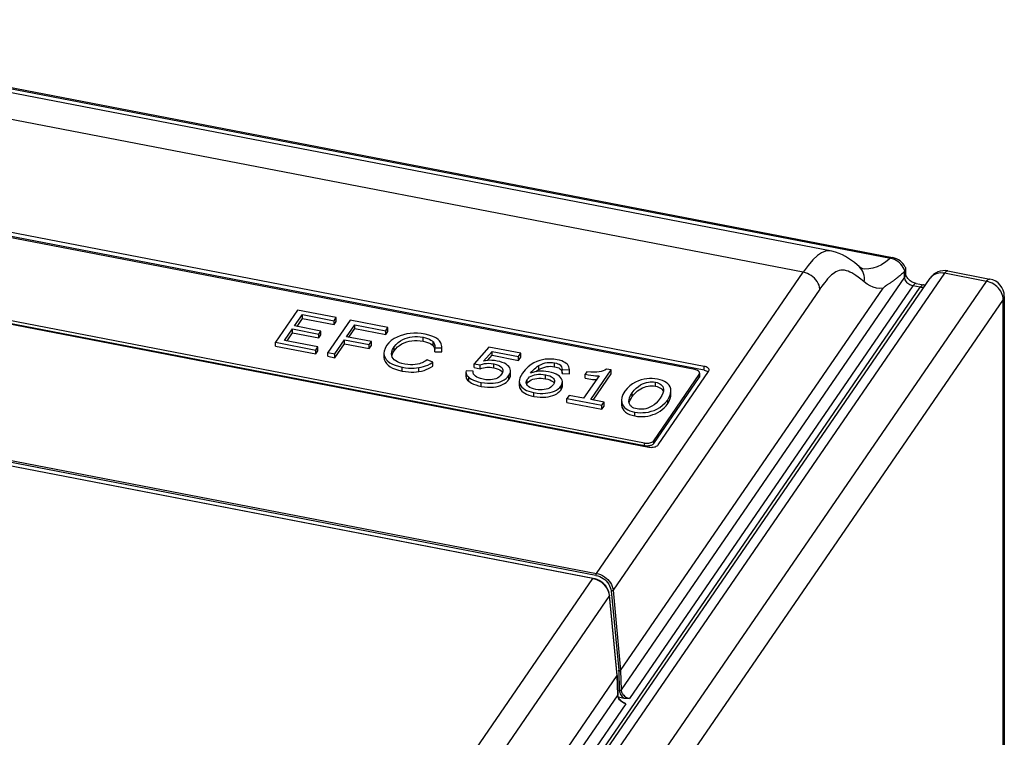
# Model space of a CAD drawing. Extents: x -841 to -216, y -127 to 601.
# Tile 201 of 201: x -283 to -217, y 548 to 597. Entities that reach past the tile are written whole.
import ezdxf

# ---------------------------------------------------------------- set-up
doc = ezdxf.new("R2010")
doc.units = 0
doc.header["$LTSCALE"] = 23.1
doc.layers.add('HEATSINK_AM_0', color=7, linetype='CONTINUOUS')

msp = doc.modelspace()

# ---------------------------------------------------------------- linework, layer by layer
at = {"layer": 'HEATSINK_AM_0', "color": 7}
for p, q in [((-228.378, 581.129), (-309.761, 596.826)), ((-306.856, 596.546), (-224.398, 580.643)), ((-306.719, 596.6), (-224.261, 580.697)), ((-230.32, 579.701), (-311.498, 595.358)), ((-237.04, 573.316), (-314.095, 588.178)), ((-237.04, 573.062), (-314.095, 587.923)), ((-237.681, 573.094), (-313.796, 587.775)), ((-317.857, 582.7), (-240.802, 567.839)), ((-241.101, 568.115), (-317.216, 582.795)), ((-241.101, 567.924), (-317.216, 582.604)), ((-228.378, 581.129), (-228.378, 581.129)), ((-244.35, 559.275), (-230.32, 579.701)), ((-226.533, 580.08), (-226.533, 580.08)), ((-226.279, 579.938), (-226.281, 579.939)), ((-223.45, 579.375), (-223.461, 579.746)), ((-223.388, 579.95), (-223.378, 579.601)), ((-220.507, 579.789), (-217.66, 579.239)), ((-286.139, 485.504), (-221.723, 579.29)), ((-220.734, 579.628), (-285.15, 485.842)), ((-282.303, 485.293), (-217.887, 579.079)), ((-223.45, 579.375), (-242.671, 551.38)), ((-217.887, 579.079), (-220.734, 579.628)), ((-257.952, 526.912), (-222.398, 578.677)), ((-229.197, 578.555), (-243.226, 558.129)), ((-242.709, 552.691), (-224.903, 578.616)), ((-222.886, 578.771), (-242.108, 550.786)), ((-229.189, 578.568), (-229.197, 578.555)), ((-224.633, 578.835), (-224.673, 578.809)), ((-224.466, 578.945), (-224.633, 578.835)), ((-222.398, 578.677), (-222.886, 578.771)), ((-222.659, 578.932), (-222.173, 578.838)), ((-222.042, 578.826), (-222.058, 578.826)), ((-216.759, 577.844), (-281.175, 484.058)), ((-216.759, 495.328), (-216.759, 577.844)), ((-216.687, 578.061), (-216.687, 495.546)), ((-264.623, 577.127), (-266.12, 574.949)), ((-261.996, 576.621), (-264.623, 577.127)), ((-264.818, 576.057), (-264.29, 576.825)), ((-264.657, 576.026), (-264.29, 576.56)), ((-264.29, 576.56), (-264.29, 576.825)), ((-264.29, 576.825), (-262.14, 576.41)), ((-264.29, 576.56), (-262.14, 576.145)), ((-261.064, 576.441), (-262.56, 574.262)), ((-262.14, 576.41), (-261.996, 576.621)), ((-262.14, 576.145), (-262.14, 576.41)), ((-262.14, 576.145), (-261.996, 576.356)), ((-261.996, 576.356), (-261.996, 576.621)), ((-258.488, 575.944), (-261.064, 576.441)), ((-265.498, 575.067), (-264.958, 575.853)), ((-264.958, 575.588), (-264.958, 575.853)), ((-264.958, 575.853), (-263.175, 575.509)), ((-263.035, 575.713), (-264.818, 576.057)), ((-263.175, 575.509), (-263.035, 575.713)), ((-263.035, 575.448), (-263.035, 575.713)), ((-261.294, 575.319), (-260.731, 576.139)), ((-261.133, 575.288), (-260.731, 575.874)), ((-260.731, 575.874), (-260.731, 576.139)), ((-260.731, 576.139), (-258.632, 575.734)), ((-260.731, 575.874), (-258.632, 575.469)), ((-258.632, 575.734), (-258.488, 575.944)), ((-258.632, 575.469), (-258.632, 575.734)), ((-258.632, 575.469), (-258.488, 575.679)), ((-258.488, 575.679), (-258.488, 575.944)), ((-263.244, 574.632), (-265.498, 575.067)), ((-265.337, 575.036), (-264.958, 575.588)), ((-264.958, 575.588), (-263.175, 575.244)), ((-263.175, 575.244), (-263.175, 575.509)), ((-263.175, 575.244), (-263.035, 575.448)), ((-262.083, 574.17), (-261.434, 575.115)), ((-261.434, 574.85), (-261.434, 575.115)), ((-261.434, 575.115), (-259.755, 574.791)), ((-259.615, 574.995), (-261.294, 575.319)), ((-259.755, 574.791), (-259.615, 574.995)), ((-259.615, 574.73), (-259.615, 574.995)), ((-256.108, 575.02), (-256.108, 575.285)), ((-244.589, 558.926), (-325.767, 574.583)), ((-244.57, 558.94), (-325.748, 574.596)), ((-244.384, 559.14), (-325.562, 574.797)), ((-325.528, 574.932), (-244.35, 559.275)), ((-266.12, 574.684), (-266.12, 574.949)), ((-266.12, 574.949), (-263.388, 574.422)), ((-266.12, 574.684), (-263.388, 574.157)), ((-263.388, 574.422), (-263.244, 574.632)), ((-263.388, 574.157), (-263.388, 574.422)), ((-263.388, 574.157), (-263.244, 574.367)), ((-263.244, 574.367), (-263.244, 574.632)), ((-262.083, 573.905), (-261.434, 574.85)), ((-261.434, 574.85), (-259.755, 574.526)), ((-259.755, 574.526), (-259.755, 574.791)), ((-259.755, 574.526), (-259.615, 574.73)), ((-258.076, 574.364), (-258.076, 574.629)), ((-255.432, 574.709), (-255.432, 574.974)), ((-255.328, 574.519), (-255.315, 574.452)), ((-255.31, 574.621), (-255.311, 574.569)), ((-255.311, 574.304), (-255.311, 574.569)), ((-255.311, 574.569), (-254.837, 574.567)), ((-254.837, 574.302), (-254.837, 574.567)), ((-251.651, 574.626), (-252.641, 573.498)), ((-252.009, 573.67), (-251.423, 574.333)), ((-249.478, 574.206), (-251.651, 574.626)), ((-251.423, 574.068), (-251.423, 574.333)), ((-251.423, 574.333), (-249.629, 573.987)), ((-262.56, 573.997), (-262.56, 574.262)), ((-262.56, 574.262), (-262.083, 574.17)), ((-262.56, 573.997), (-262.083, 573.905)), ((-262.083, 573.905), (-262.083, 574.17)), ((-258.766, 574.21), (-258.766, 573.945)), ((-258.237, 574.047), (-258.25, 574.159)), ((-255.454, 573.592), (-255.821, 573.76)), ((-255.311, 574.304), (-254.837, 574.302)), ((-251.733, 573.717), (-251.423, 574.068)), ((-251.423, 574.068), (-249.629, 573.722)), ((-249.629, 573.987), (-249.478, 574.206)), ((-249.629, 573.722), (-249.629, 573.987)), ((-249.629, 573.722), (-249.478, 573.941)), ((-249.478, 573.941), (-249.478, 574.206)), ((-257.519, 572.994), (-257.519, 573.259)), ((-256.392, 572.962), (-256.392, 573.227)), ((-255.454, 573.327), (-255.454, 573.592)), ((-253.192, 573.018), (-253.2, 572.923)), ((-252.711, 572.998), (-253.192, 573.018)), ((-252.712, 572.95), (-252.711, 572.998)), ((-252.641, 573.233), (-252.641, 573.498)), ((-252.641, 573.498), (-252.238, 573.421)), ((-252.641, 573.233), (-252.238, 573.156)), ((-252.238, 573.156), (-252.238, 573.421)), ((-251.31, 573.218), (-251.31, 573.483)), ((-250.817, 573.014), (-250.753, 572.945)), ((-250.174, 572.74), (-250.174, 573.005)), ((-248.246, 573.104), (-248.246, 573.369)), ((-247.189, 573.293), (-247.189, 573.558)), ((-246.674, 572.828), (-246.674, 573.093)), ((-246.674, 573.093), (-246.18, 573.073)), ((-246.18, 573.073), (-246.18, 573.079)), ((-246.18, 572.808), (-246.18, 573.079)), ((-244.741, 571.064), (-243.362, 573.072)), ((-243.362, 573.072), (-243.672, 573.131)), ((-243.362, 572.807), (-243.362, 573.072)), ((-240.161, 567.997), (-236.741, 572.977)), ((-237.04, 573.062), (-237.04, 573.316)), ((-253.2, 572.923), (-253.2, 572.658)), ((-253.015, 572.308), (-253.015, 572.573)), ((-252.707, 572.889), (-252.712, 572.95)), ((-252.68, 572.794), (-252.707, 572.889)), ((-250.723, 572.894), (-250.781, 572.784)), ((-250.753, 572.945), (-250.724, 572.892)), ((-250.282, 572.43), (-250.282, 572.695)), ((-249.041, 572.17), (-249.041, 572.435)), ((-247.794, 572.478), (-247.794, 572.743)), ((-246.674, 572.828), (-246.18, 572.808)), ((-246.18, 572.808), (-246.18, 572.814)), ((-244.172, 572.679), (-245.218, 571.156)), ((-244.992, 572.955), (-245.115, 572.775)), ((-245.115, 572.51), (-245.115, 572.775)), ((-244.58, 571.033), (-243.362, 572.807)), ((-240.46, 568.273), (-237.382, 572.755)), ((-240.46, 568.082), (-237.382, 572.564)), ((-237.382, 572.755), (-237.382, 572.564)), ((-237.352, 572.845), (-237.352, 572.655)), ((-252.16, 571.96), (-252.16, 572.226)), ((-249.586, 572.293), (-249.586, 572.028)), ((-249.544, 571.833), (-249.544, 572.098)), ((-249.107, 572.169), (-249.113, 572.228)), ((-249.08, 572.096), (-249.041, 572.17)), ((-249.041, 572.17), (-248.967, 572.256)), ((-248.956, 571.949), (-249.028, 572.016)), ((-247.211, 572.184), (-247.263, 572.085)), ((-246.752, 571.728), (-246.752, 571.993)), ((-246.657, 572.004), (-246.657, 572.269)), ((-240.352, 571.974), (-240.352, 572.239)), ((-239.803, 571.717), (-239.809, 571.628)), ((-239.298, 571.382), (-239.298, 571.647)), ((-248.595, 571.273), (-248.595, 571.538)), ((-246.207, 571.346), (-246.351, 571.136)), ((-246.351, 570.871), (-246.351, 571.136)), ((-246.351, 571.136), (-243.977, 570.678)), ((-245.218, 571.156), (-246.207, 571.346)), ((-243.832, 570.888), (-244.741, 571.064)), ((-242.651, 571.013), (-242.651, 570.748)), ((-241.922, 571.262), (-241.922, 571.528)), ((-239.513, 570.788), (-239.513, 571.053)), ((-246.351, 570.871), (-243.977, 570.413)), ((-243.977, 570.678), (-243.832, 570.888)), ((-243.977, 570.413), (-243.977, 570.678)), ((-243.977, 570.413), (-243.832, 570.623)), ((-243.832, 570.623), (-243.832, 570.888)), ((-241.742, 569.951), (-241.742, 570.216)), ((-241.101, 567.924), (-241.101, 568.115)), ((-240.493, 568.235), (-240.46, 568.273)), ((-240.46, 568.082), (-240.46, 568.273)), ((-260.403, 535.901), (-244.589, 558.926)), ((-244.45, 558.892), (-244.589, 558.926)), ((-244.432, 558.905), (-244.57, 558.94)), ((-244.297, 558.856), (-244.432, 558.905)), ((-243.466, 557.781), (-259.288, 534.744)), ((-243.466, 557.781), (-243.486, 557.909)), ((-243.46, 557.801), (-243.48, 557.929)), ((-242.948, 552.342), (-243.466, 557.781)), ((-242.942, 552.363), (-243.46, 557.801)), ((-243.354, 558.09), (-242.84, 552.713)), ((-243.226, 558.129), (-242.709, 552.691)), ((-258.845, 529.197), (-242.948, 552.342)), ((-242.91, 551.031), (-242.948, 552.342)), ((-242.942, 552.361), (-242.942, 552.363)), ((-242.942, 552.361), (-242.904, 551.05)), ((-242.837, 552.657), (-242.799, 551.346)), ((-242.709, 552.691), (-242.671, 551.38)), ((-242.91, 551.031), (-258.826, 527.87)), ((-242.896, 550.985), (-242.904, 551.05)), ((-242.347, 550.437), (-258.275, 527.247)), ((-242.481, 550.801), (-242.861, 550.875))]:
    msp.add_line(p, q, dxfattribs=at)
for points in [[(-228.378, 581.129), (-228.579, 581.15), (-228.822, 581.121), (-229.08, 581.02), (-229.362, 580.828), (-229.665, 580.542), (-229.984, 580.163), (-230.32, 579.701)], [(-226.533, 580.08), (-226.669, 580.195), (-226.857, 580.348), (-227.049, 580.493), (-227.245, 580.63), (-227.447, 580.758), (-227.659, 580.875), (-227.885, 580.979), (-228.126, 581.066), (-228.378, 581.129)], [(-224.398, 580.643), (-224.718, 580.397), (-225.025, 580.203), (-225.321, 580.059), (-225.605, 579.965), (-225.877, 579.919), (-226.136, 579.918), (-226.279, 579.938)], [(-224.398, 580.643), (-224.356, 580.674), (-224.316, 580.693), (-224.278, 580.699), (-224.261, 580.697)], [(-223.433, 579.783), (-223.482, 579.906), (-223.545, 580.024), (-223.619, 580.137), (-223.705, 580.242), (-223.801, 580.337), (-223.906, 580.423), (-224.021, 580.498), (-224.143, 580.561), (-224.269, 580.609), (-224.398, 580.643)], [(-229.197, 578.555), (-229.217, 578.684), (-229.255, 578.812), (-229.309, 578.939), (-229.378, 579.061), (-229.462, 579.178), (-229.558, 579.287), (-229.667, 579.387), (-229.785, 579.476), (-229.911, 579.553), (-230.044, 579.617), (-230.181, 579.666), (-230.32, 579.701)], [(-226.194, 579.044), (-226.413, 579.225), (-226.603, 579.374), (-226.759, 579.485), (-226.895, 579.573), (-227.03, 579.65), (-227.157, 579.714), (-227.271, 579.765), (-227.386, 579.804), (-227.516, 579.83), (-227.649, 579.841), (-227.776, 579.831), (-227.896, 579.806), (-228.005, 579.77), (-228.107, 579.722), (-228.205, 579.664), (-228.3, 579.596), (-228.397, 579.518), (-228.492, 579.434), (-228.581, 579.346), (-228.673, 579.246), (-228.779, 579.119), (-228.885, 578.986), (-228.978, 578.862), (-229.058, 578.753), (-229.12, 578.668), (-229.189, 578.568)], [(-226.194, 579.044), (-226.175, 579.189), (-226.174, 579.335), (-226.191, 579.478), (-226.226, 579.615), (-226.278, 579.746), (-226.347, 579.868), (-226.431, 579.979), (-226.533, 580.08)], [(-226.279, 579.938), (-226.286, 579.94), (-226.328, 579.952), (-226.374, 579.971), (-226.427, 580.001), (-226.488, 580.044), (-226.533, 580.08)], [(-223.461, 579.746), (-223.531, 579.679), (-223.598, 579.617), (-223.663, 579.56), (-223.724, 579.506), (-223.782, 579.455), (-223.838, 579.408), (-223.892, 579.364), (-223.943, 579.323), (-223.991, 579.285), (-224.038, 579.248), (-224.083, 579.214), (-224.126, 579.182), (-224.167, 579.152), (-224.206, 579.124), (-224.243, 579.097), (-224.279, 579.072), (-224.314, 579.048), (-224.347, 579.025), (-224.378, 579.003)], [(-223.461, 579.746), (-223.456, 579.751), (-223.451, 579.756), (-223.446, 579.762), (-223.441, 579.769), (-223.437, 579.776), (-223.433, 579.783)], [(-223.388, 579.95), (-223.389, 579.92), (-223.394, 579.886), (-223.403, 579.852), (-223.416, 579.818), (-223.433, 579.783)], [(-223.412, 580.05), (-223.41, 580.045), (-223.399, 580.015), (-223.391, 579.984), (-223.388, 579.95)], [(-220.734, 579.628), (-220.688, 579.688), (-220.643, 579.735), (-220.598, 579.768), (-220.556, 579.786), (-220.516, 579.79), (-220.507, 579.789)], [(-224.903, 578.616), (-225.139, 578.606), (-225.366, 578.629), (-225.581, 578.683), (-225.788, 578.77), (-225.993, 578.891), (-226.194, 579.044)], [(-224.378, 579.003), (-224.438, 578.963), (-224.466, 578.945)], [(-223.45, 579.375), (-223.412, 579.442), (-223.388, 579.51), (-223.378, 579.579), (-223.378, 579.601)], [(-222.886, 578.771), (-222.959, 578.789), (-223.03, 578.815), (-223.099, 578.849), (-223.164, 578.89), (-223.225, 578.938), (-223.28, 578.991), (-223.328, 579.049), (-223.37, 579.111), (-223.403, 579.176), (-223.428, 579.242), (-223.443, 579.309), (-223.45, 579.375)], [(-223.273, 579.337), (-223.308, 579.392), (-223.335, 579.444), (-223.355, 579.493), (-223.368, 579.536), (-223.375, 579.572), (-223.378, 579.601)], [(-222.659, 578.932), (-222.724, 578.947), (-222.793, 578.969), (-222.863, 578.998), (-222.933, 579.034), (-223.002, 579.075), (-223.067, 579.122), (-223.128, 579.172), (-223.183, 579.226), (-223.232, 579.282), (-223.273, 579.337)], [(-220.734, 579.628), (-220.866, 579.646), (-220.995, 579.651), (-221.122, 579.641), (-221.242, 579.617), (-221.356, 579.579), (-221.462, 579.528), (-221.557, 579.464), (-221.642, 579.389), (-221.714, 579.303), (-221.723, 579.29)], [(-217.887, 579.079), (-217.841, 579.139), (-217.796, 579.186), (-217.751, 579.219), (-217.709, 579.237), (-217.669, 579.241), (-217.66, 579.239)], [(-216.759, 577.844), (-216.766, 577.959), (-216.788, 578.076), (-216.823, 578.192), (-216.871, 578.307), (-216.932, 578.418), (-217.005, 578.526), (-217.09, 578.627), (-217.184, 578.721), (-217.287, 578.807), (-217.398, 578.884), (-217.514, 578.95), (-217.636, 579.005), (-217.761, 579.048), (-217.887, 579.079)], [(-224.673, 578.809), (-224.691, 578.796), (-224.709, 578.784), (-224.726, 578.772), (-224.742, 578.761), (-224.758, 578.75), (-224.773, 578.738), (-224.787, 578.728), (-224.801, 578.717), (-224.815, 578.706), (-224.827, 578.695), (-224.84, 578.685), (-224.851, 578.674), (-224.862, 578.663), (-224.873, 578.652), (-224.883, 578.64), (-224.893, 578.628), (-224.903, 578.616)], [(-222.659, 578.932), (-222.668, 578.933), (-222.708, 578.929), (-222.751, 578.911), (-222.795, 578.878), (-222.84, 578.831), (-222.886, 578.771)], [(-222.173, 578.838), (-222.182, 578.839), (-222.223, 578.836), (-222.265, 578.818), (-222.31, 578.785), (-222.355, 578.738), (-222.401, 578.677)], [(-222.137, 578.688), (-222.17, 578.678), (-222.244, 578.668), (-222.32, 578.667), (-222.398, 578.677)], [(-222.058, 578.826), (-222.113, 578.829), (-222.173, 578.838)], [(-216.687, 578.061), (-216.687, 578.053), (-216.696, 577.982), (-216.72, 577.912), (-216.759, 577.844)], [(-255.958, 575.494), (-256.227, 575.535), (-256.486, 575.557), (-256.736, 575.56), (-256.977, 575.544), (-257.212, 575.512), (-257.439, 575.462), (-257.659, 575.394), (-257.871, 575.306), (-258.073, 575.197), (-258.262, 575.065), (-258.432, 574.907), (-258.584, 574.724)], [(-258.076, 574.629), (-257.939, 574.796), (-257.795, 574.936), (-257.642, 575.048), (-257.484, 575.136), (-257.326, 575.205), (-257.165, 575.257), (-257.003, 575.295), (-256.838, 575.32), (-256.668, 575.332), (-256.491, 575.33), (-256.304, 575.315), (-256.108, 575.285)], [(-258.076, 574.364), (-257.967, 574.504), (-257.843, 574.629), (-257.704, 574.74), (-257.551, 574.836), (-257.388, 574.915), (-257.218, 574.977), (-257.044, 575.022), (-256.866, 575.051), (-256.685, 575.066), (-256.5, 575.066), (-256.308, 575.05), (-256.108, 575.02)], [(-256.108, 575.285), (-255.943, 575.246), (-255.8, 575.202), (-255.679, 575.152), (-255.579, 575.097), (-255.496, 575.037), (-255.432, 574.974)], [(-256.108, 575.02), (-255.947, 574.982), (-255.805, 574.939), (-255.682, 574.888), (-255.579, 574.832), (-255.496, 574.773), (-255.432, 574.709)], [(-254.993, 575.05), (-255.082, 575.14), (-255.198, 575.224), (-255.34, 575.302), (-255.512, 575.374), (-255.719, 575.438), (-255.958, 575.494)], [(-254.837, 574.567), (-254.841, 574.669), (-254.853, 574.76), (-254.872, 574.839), (-254.901, 574.911), (-254.941, 574.982), (-254.993, 575.05)], [(-258.584, 574.724), (-258.689, 574.532), (-258.751, 574.355), (-258.767, 574.21)], [(-258.25, 574.159), (-258.231, 574.302), (-258.172, 574.457), (-258.076, 574.629)], [(-258.23, 574.027), (-258.216, 574.091), (-258.16, 574.225), (-258.076, 574.364)], [(-255.432, 574.974), (-255.39, 574.921), (-255.357, 574.864), (-255.333, 574.806), (-255.318, 574.739), (-255.311, 574.66), (-255.31, 574.621)], [(-255.432, 574.709), (-255.385, 574.647), (-255.35, 574.584), (-255.328, 574.519)], [(-258.767, 574.21), (-258.766, 574.192), (-258.744, 574.042), (-258.689, 573.906), (-258.605, 573.781), (-258.494, 573.668), (-258.356, 573.565), (-258.192, 573.472), (-257.999, 573.39), (-257.775, 573.319), (-257.519, 573.259)], [(-258.766, 573.945), (-258.745, 573.781), (-258.688, 573.639), (-258.6, 573.51), (-258.485, 573.395), (-258.343, 573.292), (-258.179, 573.201), (-257.988, 573.121), (-257.768, 573.052), (-257.519, 572.994)], [(-257.346, 573.464), (-257.541, 573.51), (-257.709, 573.563), (-257.849, 573.623), (-257.966, 573.69), (-258.063, 573.765), (-258.141, 573.848), (-258.2, 573.941), (-258.237, 574.047)], [(-255.821, 573.76), (-255.917, 573.695), (-256.008, 573.639), (-256.09, 573.594), (-256.171, 573.555), (-256.258, 573.521), (-256.349, 573.492)], [(-251.091, 573.679), (-251.275, 573.707), (-251.446, 573.722), (-251.602, 573.725), (-251.747, 573.716), (-251.883, 573.698), (-252.009, 573.67)], [(-250.173, 573.005), (-250.174, 573.027), (-250.191, 573.125), (-250.231, 573.217), (-250.292, 573.303), (-250.373, 573.383), (-250.474, 573.456), (-250.595, 573.523), (-250.738, 573.583), (-250.903, 573.635), (-251.091, 573.679)], [(-247.021, 573.764), (-247.233, 573.795), (-247.436, 573.811), (-247.63, 573.81), (-247.819, 573.794), (-248.008, 573.763), (-248.197, 573.714), (-248.39, 573.645), (-248.586, 573.552), (-248.785, 573.432), (-248.982, 573.278), (-249.173, 573.085), (-249.358, 572.855)], [(-246.18, 573.079), (-246.191, 573.188), (-246.219, 573.29), (-246.264, 573.377), (-246.324, 573.453), (-246.396, 573.519), (-246.483, 573.578), (-246.585, 573.632), (-246.707, 573.681), (-246.852, 573.725), (-247.021, 573.764)], [(-257.519, 573.259), (-257.298, 573.224), (-257.091, 573.201), (-256.899, 573.191), (-256.72, 573.193), (-256.551, 573.205), (-256.392, 573.227)], [(-257.519, 572.994), (-257.31, 572.96), (-257.108, 572.937), (-256.914, 572.927), (-256.729, 572.928), (-256.555, 572.94), (-256.392, 572.962)], [(-256.349, 573.492), (-256.489, 573.456), (-256.639, 573.431), (-256.797, 573.419), (-256.966, 573.419), (-257.149, 573.434), (-257.346, 573.464)], [(-256.392, 573.227), (-256.233, 573.257), (-256.079, 573.297), (-255.937, 573.344), (-255.791, 573.406), (-255.629, 573.49), (-255.454, 573.592)], [(-256.392, 572.962), (-256.211, 572.998), (-256.042, 573.043), (-255.889, 573.099), (-255.744, 573.164), (-255.598, 573.24), (-255.454, 573.327)], [(-252.238, 573.421), (-252.086, 573.469), (-251.938, 573.502), (-251.797, 573.52), (-251.651, 573.522), (-251.487, 573.51), (-251.31, 573.483)], [(-252.238, 573.156), (-252.125, 573.194), (-252.012, 573.223), (-251.9, 573.243), (-251.787, 573.254), (-251.674, 573.257), (-251.557, 573.252), (-251.435, 573.239), (-251.31, 573.218)], [(-251.31, 573.483), (-251.154, 573.445), (-251.023, 573.401), (-250.918, 573.35), (-250.834, 573.293), (-250.768, 573.23), (-250.723, 573.159), (-250.696, 573.081), (-250.692, 573.03)], [(-251.31, 573.218), (-251.15, 573.179), (-251.015, 573.132), (-250.904, 573.076), (-250.817, 573.014)], [(-250.692, 573.03), (-250.695, 572.993), (-250.723, 572.894)], [(-250.282, 572.695), (-250.218, 572.811), (-250.182, 572.922), (-250.173, 573.005)], [(-248.814, 572.85), (-248.727, 572.959), (-248.639, 573.057), (-248.553, 573.144), (-248.462, 573.223), (-248.359, 573.298), (-248.246, 573.369)], [(-247.598, 572.943), (-247.772, 572.97), (-247.936, 572.986), (-248.089, 572.99), (-248.236, 572.983), (-248.379, 572.967), (-248.522, 572.941), (-248.667, 572.901), (-248.814, 572.85)], [(-248.471, 572.95), (-248.465, 572.955), (-248.36, 573.032), (-248.246, 573.104)], [(-248.246, 573.369), (-248.099, 573.445), (-247.958, 573.503), (-247.826, 573.544), (-247.699, 573.569), (-247.577, 573.584), (-247.453, 573.586), (-247.323, 573.578), (-247.189, 573.558)], [(-248.246, 573.104), (-248.12, 573.171), (-247.991, 573.226), (-247.858, 573.27), (-247.724, 573.3), (-247.592, 573.317), (-247.459, 573.321), (-247.324, 573.313), (-247.189, 573.293)], [(-247.189, 573.558), (-247.064, 573.529), (-246.961, 573.494), (-246.88, 573.456), (-246.815, 573.41), (-246.761, 573.355), (-246.719, 573.286), (-246.69, 573.198), (-246.674, 573.093)], [(-247.189, 573.293), (-247.083, 573.269), (-246.991, 573.241), (-246.912, 573.207), (-246.847, 573.169), (-246.793, 573.125), (-246.751, 573.076), (-246.719, 573.02), (-246.696, 572.96), (-246.681, 572.896), (-246.674, 572.828)], [(-243.672, 573.131), (-243.779, 573.064), (-243.896, 573.011), (-244.019, 572.97), (-244.158, 572.942), (-244.318, 572.923), (-244.505, 572.918), (-244.731, 572.928), (-244.992, 572.955)], [(-237.352, 572.845), (-237.356, 572.878), (-237.371, 572.919), (-237.399, 572.957), (-237.437, 572.994), (-237.486, 573.026), (-237.544, 573.054), (-237.609, 573.077), (-237.681, 573.094)], [(-236.711, 573.067), (-236.715, 573.1), (-236.73, 573.141), (-236.758, 573.179), (-236.796, 573.216), (-236.845, 573.248), (-236.903, 573.276), (-236.968, 573.299), (-237.04, 573.316)], [(-237.04, 573.062), (-236.968, 573.044), (-236.903, 573.022)], [(-236.903, 573.022), (-236.845, 572.994), (-236.796, 572.961), (-236.769, 572.936)], [(-236.741, 572.977), (-236.72, 573.018), (-236.711, 573.058), (-236.711, 573.067)], [(-253.201, 572.658), (-253.195, 572.589), (-253.175, 572.516), (-253.138, 572.446), (-253.085, 572.376), (-253.015, 572.308)], [(-253.2, 572.923), (-253.193, 572.845), (-253.172, 572.774), (-253.136, 572.707), (-253.084, 572.64), (-253.015, 572.573)], [(-253.015, 572.573), (-252.931, 572.507), (-252.824, 572.443), (-252.696, 572.382), (-252.543, 572.324), (-252.365, 572.272), (-252.16, 572.226)], [(-252.022, 572.437), (-252.203, 572.481), (-252.354, 572.53), (-252.47, 572.585), (-252.56, 572.646), (-252.631, 572.715), (-252.68, 572.794)], [(-252.16, 572.226), (-251.939, 572.192), (-251.731, 572.172), (-251.537, 572.168), (-251.356, 572.178), (-251.186, 572.199), (-251.026, 572.232), (-250.876, 572.276), (-250.736, 572.332), (-250.605, 572.4), (-250.484, 572.482), (-250.377, 572.581), (-250.282, 572.695)], [(-252.16, 571.96), (-251.94, 571.926), (-251.729, 571.907), (-251.527, 571.904), (-251.337, 571.915), (-251.162, 571.938), (-251, 571.974), (-250.85, 572.02), (-250.712, 572.078), (-250.584, 572.148), (-250.469, 572.229), (-250.369, 572.323), (-250.282, 572.43)], [(-250.781, 572.784), (-250.87, 572.678), (-250.966, 572.592), (-251.069, 572.526), (-251.178, 572.476), (-251.29, 572.439), (-251.411, 572.415), (-251.54, 572.401), (-251.682, 572.399), (-251.844, 572.411), (-252.022, 572.437)], [(-250.282, 572.43), (-250.218, 572.545), (-250.182, 572.656), (-250.174, 572.74)], [(-249.358, 572.855), (-249.463, 572.685), (-249.535, 572.534), (-249.574, 572.406), (-249.586, 572.293)], [(-249.113, 572.228), (-249.111, 572.253), (-249.089, 572.342), (-249.041, 572.435)], [(-249.041, 572.435), (-248.966, 572.521), (-248.879, 572.595), (-248.779, 572.654), (-248.668, 572.701), (-248.548, 572.738), (-248.419, 572.763), (-248.28, 572.778), (-248.13, 572.78), (-247.968, 572.768), (-247.794, 572.743)], [(-248.967, 572.256), (-248.878, 572.33), (-248.773, 572.392), (-248.657, 572.44), (-248.532, 572.477), (-248.399, 572.501), (-248.258, 572.514), (-248.11, 572.514), (-247.955, 572.502), (-247.794, 572.478)], [(-247.794, 572.743), (-247.641, 572.705), (-247.511, 572.662), (-247.406, 572.612), (-247.324, 572.557), (-247.259, 572.496), (-247.215, 572.429), (-247.189, 572.355), (-247.184, 572.304)], [(-247.794, 572.478), (-247.639, 572.44), (-247.507, 572.395), (-247.398, 572.342), (-247.312, 572.282)], [(-246.657, 572.269), (-246.658, 572.296), (-246.676, 572.39), (-246.717, 572.479), (-246.779, 572.563), (-246.862, 572.643), (-246.965, 572.716), (-247.09, 572.784), (-247.236, 572.845), (-247.406, 572.898), (-247.598, 572.943)], [(-245.115, 572.775), (-244.914, 572.74), (-244.728, 572.713), (-244.556, 572.694), (-244.404, 572.682), (-244.276, 572.677), (-244.172, 572.679)], [(-245.115, 572.51), (-244.983, 572.486), (-244.855, 572.466), (-244.731, 572.448), (-244.61, 572.434), (-244.493, 572.423), (-244.38, 572.416), (-244.353, 572.415)], [(-240.208, 572.449), (-240.389, 572.477), (-240.57, 572.49), (-240.752, 572.49), (-240.935, 572.474), (-241.121, 572.445), (-241.311, 572.398), (-241.506, 572.332), (-241.701, 572.245), (-241.898, 572.133), (-242.088, 571.994), (-242.264, 571.824), (-242.428, 571.625)], [(-239.298, 571.647), (-239.312, 571.785), (-239.356, 571.919), (-239.425, 572.035), (-239.512, 572.135), (-239.619, 572.221), (-239.74, 572.294), (-239.878, 572.357), (-240.034, 572.408), (-240.208, 572.449)], [(-237.382, 572.755), (-237.361, 572.795), (-237.352, 572.836), (-237.352, 572.845)], [(-237.352, 572.655), (-237.353, 572.64), (-237.358, 572.614), (-237.367, 572.589), (-237.382, 572.564)], [(-253.015, 572.308), (-252.925, 572.239), (-252.814, 572.173), (-252.682, 572.111), (-252.528, 572.054), (-252.355, 572.004), (-252.16, 571.96)], [(-249.586, 572.293), (-249.576, 572.19), (-249.544, 572.098)], [(-249.585, 572.028), (-249.578, 571.943), (-249.544, 571.833)], [(-249.544, 572.098), (-249.487, 571.999), (-249.414, 571.909), (-249.323, 571.828), (-249.214, 571.755), (-249.089, 571.689), (-248.945, 571.631), (-248.781, 571.581), (-248.595, 571.538)], [(-249.544, 571.833), (-249.487, 571.733), (-249.412, 571.642), (-249.319, 571.56), (-249.209, 571.487), (-249.083, 571.422), (-248.94, 571.364), (-248.777, 571.315), (-248.595, 571.273)], [(-249.028, 572.016), (-249.078, 572.09), (-249.107, 572.169)], [(-248.468, 571.752), (-248.621, 571.789), (-248.753, 571.834), (-248.865, 571.888), (-248.956, 571.949)], [(-248.595, 571.538), (-248.379, 571.505), (-248.176, 571.486), (-247.985, 571.482), (-247.806, 571.492), (-247.638, 571.513), (-247.48, 571.545), (-247.332, 571.588), (-247.193, 571.643), (-247.065, 571.71), (-246.947, 571.789), (-246.844, 571.884), (-246.752, 571.993)], [(-248.595, 571.273), (-248.38, 571.24), (-248.174, 571.221), (-247.975, 571.218), (-247.788, 571.228), (-247.615, 571.252), (-247.455, 571.287), (-247.307, 571.332), (-247.172, 571.388), (-247.047, 571.456), (-246.935, 571.535), (-246.837, 571.626), (-246.752, 571.728)], [(-247.263, 572.085), (-247.345, 571.99), (-247.437, 571.91), (-247.54, 571.847), (-247.651, 571.798), (-247.768, 571.761), (-247.892, 571.736), (-248.023, 571.721), (-248.162, 571.718), (-248.31, 571.729), (-248.468, 571.752)], [(-247.312, 572.282), (-247.249, 572.218), (-247.219, 572.168)], [(-247.184, 572.304), (-247.186, 572.274), (-247.211, 572.184)], [(-246.752, 571.993), (-246.695, 572.098), (-246.664, 572.199), (-246.657, 572.269)], [(-246.752, 571.728), (-246.695, 571.833), (-246.663, 571.935), (-246.657, 572.004)], [(-241.922, 571.528), (-241.787, 571.698), (-241.648, 571.842), (-241.505, 571.959), (-241.362, 572.053), (-241.222, 572.127), (-241.084, 572.182), (-240.953, 572.221), (-240.827, 572.247), (-240.706, 572.261), (-240.587, 572.264), (-240.469, 572.257), (-240.352, 572.239)], [(-241.922, 571.262), (-241.839, 571.374), (-241.75, 571.476), (-241.656, 571.57), (-241.556, 571.656), (-241.452, 571.732), (-241.342, 571.8), (-241.224, 571.86), (-241.101, 571.911), (-240.974, 571.95), (-240.846, 571.978), (-240.721, 571.994), (-240.597, 571.999), (-240.474, 571.992), (-240.352, 571.974)], [(-240.352, 572.239), (-240.24, 572.212), (-240.139, 572.177), (-240.052, 572.134), (-239.976, 572.082), (-239.91, 572.019), (-239.858, 571.944), (-239.821, 571.855), (-239.803, 571.75), (-239.803, 571.717)], [(-240.352, 571.974), (-240.235, 571.946), (-240.132, 571.908), (-240.042, 571.863), (-239.966, 571.809)], [(-239.966, 571.809), (-239.903, 571.744), (-239.854, 571.671), (-239.822, 571.591)], [(-239.513, 571.053), (-239.395, 571.266), (-239.322, 571.459), (-239.298, 571.647)], [(-242.428, 571.625), (-242.55, 571.405), (-242.626, 571.208), (-242.651, 571.033), (-242.651, 571.013)], [(-242.651, 571.013), (-242.637, 570.88), (-242.595, 570.746), (-242.527, 570.631), (-242.44, 570.531), (-242.334, 570.446), (-242.213, 570.372), (-242.074, 570.31), (-241.917, 570.258), (-241.742, 570.216)], [(-242.147, 570.944), (-242.14, 571.041), (-242.103, 571.182), (-242.03, 571.345), (-241.922, 571.528)], [(-242.13, 570.825), (-242.1, 570.926), (-242.056, 571.033), (-241.996, 571.145), (-241.922, 571.262)], [(-241.742, 570.216), (-241.559, 570.188), (-241.377, 570.175), (-241.195, 570.176), (-241.013, 570.191), (-240.828, 570.22), (-240.639, 570.267), (-240.445, 570.333), (-240.25, 570.42), (-240.053, 570.533), (-239.861, 570.674), (-239.682, 570.848), (-239.513, 571.053)], [(-240.019, 571.15), (-240.156, 570.976), (-240.296, 570.829), (-240.439, 570.71), (-240.583, 570.615), (-240.724, 570.54), (-240.861, 570.485), (-240.992, 570.445), (-241.118, 570.419), (-241.239, 570.405), (-241.359, 570.402), (-241.478, 570.409), (-241.597, 570.426)], [(-239.809, 571.628), (-239.843, 571.489), (-239.914, 571.329), (-240.019, 571.15)], [(-239.513, 570.788), (-239.41, 570.963), (-239.34, 571.13), (-239.304, 571.29), (-239.298, 571.382)], [(-242.651, 570.748), (-242.649, 570.701), (-242.623, 570.558), (-242.566, 570.427), (-242.482, 570.311), (-242.373, 570.21), (-242.245, 570.125), (-242.097, 570.054), (-241.929, 569.996), (-241.742, 569.951)], [(-242.131, 570.813), (-242.147, 570.918), (-242.147, 570.944)], [(-241.977, 570.585), (-242.043, 570.648), (-242.094, 570.723), (-242.131, 570.813)], [(-241.597, 570.426), (-241.712, 570.454), (-241.814, 570.49), (-241.902, 570.533), (-241.977, 570.585)], [(-241.742, 569.951), (-241.567, 569.924), (-241.392, 569.911), (-241.219, 569.91), (-241.045, 569.922), (-240.867, 569.948), (-240.691, 569.988), (-240.52, 570.04), (-240.353, 570.106), (-240.192, 570.186), (-240.037, 570.279), (-239.889, 570.386), (-239.752, 570.507), (-239.627, 570.641), (-239.513, 570.788)], [(-241.101, 568.115), (-241.024, 568.104), (-240.947, 568.099), (-240.869, 568.101), (-240.792, 568.109), (-240.719, 568.124), (-240.65, 568.144)], [(-241.006, 567.911), (-241.054, 567.916), (-241.101, 567.924)], [(-240.634, 567.959), (-240.675, 567.945), (-240.719, 567.933), (-240.764, 567.923), (-240.811, 567.916), (-240.859, 567.911), (-240.908, 567.908), (-240.957, 567.909), (-241.006, 567.911)], [(-240.802, 567.839), (-240.725, 567.828), (-240.648, 567.823), (-240.57, 567.825), (-240.493, 567.833), (-240.42, 567.848), (-240.352, 567.868), (-240.29, 567.894), (-240.237, 567.925), (-240.194, 567.959), (-240.161, 567.997)], [(-240.65, 568.144), (-240.589, 568.17), (-240.536, 568.201), (-240.493, 568.235)], [(-240.46, 568.082), (-240.479, 568.058), (-240.502, 568.036), (-240.53, 568.014), (-240.561, 567.994), (-240.596, 567.976), (-240.634, 567.959)], [(-244.384, 559.14), (-244.383, 559.158), (-244.381, 559.176), (-244.378, 559.196), (-244.374, 559.215), (-244.369, 559.233), (-244.363, 559.249), (-244.356, 559.263), (-244.35, 559.275)], [(-244.384, 559.14), (-244.255, 559.108), (-244.13, 559.063), (-244.009, 559.004), (-243.893, 558.934), (-243.785, 558.852), (-243.685, 558.76), (-243.597, 558.661), (-243.52, 558.554), (-243.457, 558.442), (-243.408, 558.326), (-243.373, 558.209), (-243.354, 558.09)], [(-244.35, 559.275), (-244.21, 559.24), (-244.074, 559.191), (-243.941, 559.127), (-243.814, 559.05), (-243.696, 558.96), (-243.588, 558.861), (-243.491, 558.751), (-243.407, 558.635), (-243.338, 558.512), (-243.284, 558.386), (-243.247, 558.258), (-243.226, 558.129)], [(-244.589, 558.926), (-244.582, 558.934), (-244.576, 558.939), (-244.57, 558.94)], [(-243.486, 557.909), (-243.524, 558.037), (-243.578, 558.164), (-243.647, 558.286), (-243.73, 558.403), (-243.827, 558.512), (-243.935, 558.612), (-244.054, 558.701), (-244.18, 558.778), (-244.313, 558.842), (-244.45, 558.892)], [(-243.48, 557.929), (-243.517, 558.057), (-243.571, 558.183), (-243.639, 558.305), (-243.722, 558.421), (-243.817, 558.53), (-243.924, 558.629), (-244.041, 558.717), (-244.166, 558.793), (-244.297, 558.856)], [(-243.46, 557.801), (-243.461, 557.791), (-243.466, 557.781)], [(-243.226, 558.129), (-243.235, 558.12), (-243.246, 558.111), (-243.261, 558.103), (-243.278, 558.097), (-243.296, 558.093), (-243.316, 558.09), (-243.335, 558.089), (-243.354, 558.09)], [(-242.948, 552.342), (-242.943, 552.353), (-242.942, 552.361)], [(-242.839, 552.694), (-242.84, 552.704), (-242.84, 552.713)], [(-242.837, 552.657), (-242.838, 552.667), (-242.838, 552.676), (-242.839, 552.694)], [(-242.709, 552.691), (-242.718, 552.681), (-242.731, 552.672), (-242.747, 552.664), (-242.765, 552.658), (-242.784, 552.654), (-242.803, 552.653), (-242.821, 552.654), (-242.837, 552.657)], [(-242.904, 551.05), (-242.905, 551.041), (-242.91, 551.031)], [(-242.885, 550.899), (-242.902, 550.965), (-242.91, 551.031)], [(-242.853, 550.854), (-242.879, 550.919), (-242.896, 550.985)], [(-242.799, 551.346), (-242.78, 551.344), (-242.76, 551.344), (-242.741, 551.345), (-242.722, 551.349), (-242.706, 551.355), (-242.691, 551.362), (-242.679, 551.37), (-242.671, 551.38)], [(-242.799, 551.346), (-242.79, 551.269), (-242.771, 551.194), (-242.742, 551.118), (-242.704, 551.045), (-242.657, 550.975), (-242.601, 550.909)], [(-242.671, 551.38), (-242.663, 551.315), (-242.647, 551.25), (-242.622, 551.186), (-242.589, 551.123), (-242.549, 551.063), (-242.502, 551.007)], [(-242.502, 551.007), (-242.446, 550.953), (-242.386, 550.906), (-242.32, 550.865), (-242.251, 550.83), (-242.18, 550.804), (-242.108, 550.786)], [(-242.621, 550.555), (-242.681, 550.601), (-242.736, 550.653), (-242.785, 550.71), (-242.826, 550.771), (-242.86, 550.834), (-242.885, 550.899)], [(-242.471, 550.495), (-242.542, 550.529), (-242.608, 550.57), (-242.67, 550.617), (-242.726, 550.671), (-242.776, 550.728), (-242.818, 550.79), (-242.853, 550.854)], [(-242.347, 550.437), (-242.418, 550.455), (-242.489, 550.481), (-242.557, 550.514), (-242.621, 550.555)], [(-242.601, 550.909), (-242.583, 550.89), (-242.564, 550.871), (-242.544, 550.853), (-242.523, 550.835), (-242.502, 550.818), (-242.481, 550.801)], [(-242.108, 550.786), (-242.179, 550.784), (-242.246, 550.784), (-242.31, 550.785), (-242.37, 550.788), (-242.427, 550.794), (-242.481, 550.801)], [(-242.471, 550.495), (-242.451, 550.486), (-242.399, 550.463), (-242.347, 550.437)]]:
    msp.add_lwpolyline(points, dxfattribs=at)
for centre, start, end in [((-224.488, 579.519), 26.27522, 79.08347), ((-220.734, 578.61), 79.08364, 145.51687), ((-217.887, 578.061), 0.00004, 79.08349)]:
    msp.add_arc(centre, 1.2, start, end, dxfattribs=at)

doc.saveas('drawing.dxf')
